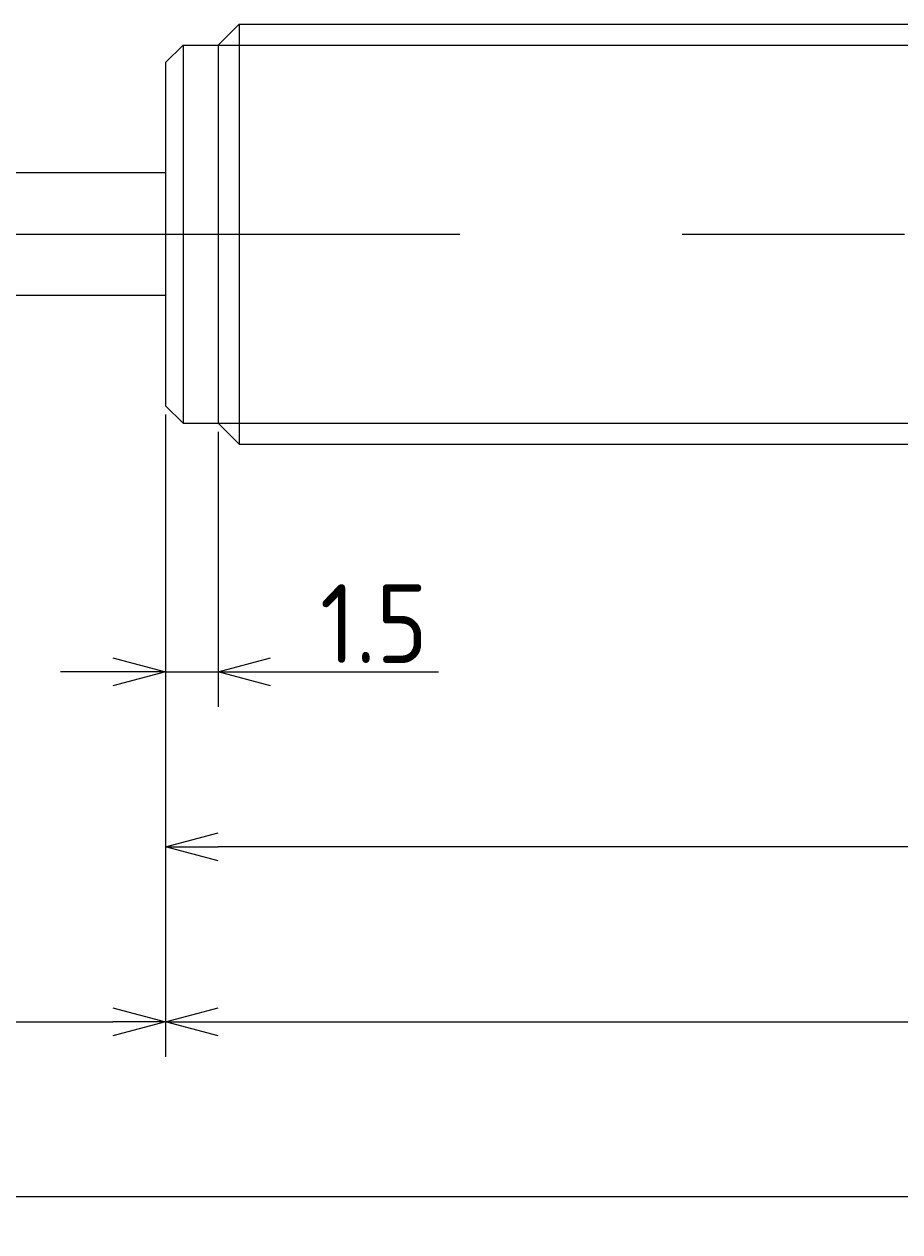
# Model space of a CAD drawing. Extents: x 138 to 294, y 142 to 182.
# Tile 3 of 4: x 218 to 243, y 142 to 176. Entities that reach past the tile are written whole.
import ezdxf

# ---------------------------------------------------------------- set-up
doc = ezdxf.new("R2010")
doc.units = 0
doc.linetypes.add('CENTER', pattern=[50.8, 31.75, -6.35, 6.35, -6.35])
doc.layers.get('0').update_dxf_attribs({"linetype": 'CONTINUOUS'})
doc.layers.get('DEFPOINTS').update_dxf_attribs({"linetype": 'CONTINUOUS'})
for name, color, linetype in [('図形', 7, 'CONTINUOUS'), ('図枠', 7, 'CONTINUOUS'), ('寸法_文字', 3, 'CONTINUOUS')]:
    doc.layers.add(name, color=color, linetype=linetype)
doc.layers.get('0').off()
doc.styles.add('DIMENSION', font='isocp.shx', dxfattribs={"bigfont": 'bigfont.shx'})
doc.dimstyles.get("Standard").update_dxf_attribs({"dimtxt": 0.18, "dimasz": 0.18, "dimexe": 0.18, "dimexo": 0.0625, "dimgap": 0.09, "dimtad": 0, "dimtih": 1, "dimtoh": 1, "dimzin": 0, "dimcen": 0.09, "dimazin": 3, "dimtfac": 1, "dimtofl": 0, "dimtmove": 0, "dimatfit": 3})

# ---------------------------------------------------------------- blocks, each defined once
blk = doc.blocks.new('_OPEN30')
at = {"color": 0, "linetype": 'BYBLOCK'}
for p, q in [((-1, 0.268), (0, 0)), ((0, 0), (-1, -0.268)), ((0, 0), (-1, 0))]:
    blk.add_line(p, q, dxfattribs=at)
blk = doc.blocks.new('*U41')
at = {"layer": '寸法_文字', "color": 3, "style": 'DIMENSION'}
blk.add_text('14', height=2.25, dxfattribs=at).set_placement((214.0375, 147.75))
blk = doc.blocks.new('*D16')
at = {"layer": 'DEFPOINTS', "color": 0}
for p in [(208.5, 166), (222.5, 165.1), (222.5, 147.5)]:
    blk.add_point(p, dxfattribs=at)
at = {"layer": '寸法_文字', "color": 3}
for p, q in [((208.5, 165.75), (208.5, 146.5)), ((222.5, 164.85), (222.5, 146.5)), ((210, 147.5), (221, 147.5))]:
    blk.add_line(p, q, dxfattribs=at)
at = {"layer": '図枠'}
blk.add_blockref('*U41', (0, 0), dxfattribs=at)
at = {"layer": '寸法_文字', "color": 3, "xscale": 1.5, "yscale": 1.5, "zscale": 1.5, "rotation": 180}
blk.add_blockref('_OPEN30', (208.5, 147.5), dxfattribs=at)
at = {"layer": '寸法_文字', "color": 3, "xscale": 1.5, "yscale": 1.5, "zscale": 1.5}
blk.add_blockref('_OPEN30', (222.5, 147.5), dxfattribs=at)
blk = doc.blocks.new('*U43')
at = {"layer": '寸法_文字', "color": 3, "style": 'DIMENSION'}
blk.add_text('70', height=2.25, dxfattribs=at).set_placement((255.924, 147.75))
blk = doc.blocks.new('*D17')
at = {"layer": 'DEFPOINTS', "color": 0}
for p in [(222.5, 165.1), (292.5, 164.7), (292.5, 147.5)]:
    blk.add_point(p, dxfattribs=at)
at = {"layer": '寸法_文字', "color": 3}
for p, q in [((222.5, 164.85), (222.5, 146.5)), ((292.5, 164.45), (292.5, 146.5)), ((224, 147.5), (291, 147.5))]:
    blk.add_line(p, q, dxfattribs=at)
at = {"layer": '図枠'}
blk.add_blockref('*U43', (0, 0), dxfattribs=at)
at = {"layer": '寸法_文字', "color": 3, "xscale": 1.5, "yscale": 1.5, "zscale": 1.5, "rotation": 180}
blk.add_blockref('_OPEN30', (222.5, 147.5), dxfattribs=at)
at = {"layer": '寸法_文字', "color": 3, "xscale": 1.5, "yscale": 1.5, "zscale": 1.5}
blk.add_blockref('_OPEN30', (292.5, 147.5), dxfattribs=at)
blk = doc.blocks.new('*U49')
at = {"layer": '寸法_文字', "color": 3, "style": 'DIMENSION'}
blk.add_text('(59.5)', height=2.25, dxfattribs=at).set_placement((248.646, 152.862))
blk = doc.blocks.new('*D20')
at = {"layer": 'DEFPOINTS', "color": 0}
for p in [(222.5, 165.1), (282, 164.7), (222.5, 152.5)]:
    blk.add_point(p, dxfattribs=at)
at = {"layer": '寸法_文字', "color": 3}
for p, q in [((222.5, 164.85), (222.5, 151.5)), ((282, 164.45), (282, 151.5)), ((280.5, 152.5), (224, 152.5))]:
    blk.add_line(p, q, dxfattribs=at)
at = {"layer": '図枠'}
blk.add_blockref('*U49', (0, 0), dxfattribs=at)
at = {"layer": '寸法_文字', "color": 3, "xscale": 1.5, "yscale": 1.5, "zscale": 1.5, "rotation": 180}
blk.add_blockref('_OPEN30', (222.5, 152.5), dxfattribs=at)
at = {"layer": '寸法_文字', "color": 3, "xscale": 1.5, "yscale": 1.5, "zscale": 1.5}
blk.add_blockref('_OPEN30', (282, 152.5), dxfattribs=at)
blk = doc.blocks.new('*U50')
at = {"layer": '寸法_文字', "color": 3, "style": 'DIMENSION'}
blk.add_text('(92)', height=2.25, dxfattribs=at).set_placement((244.021, 142.862))
blk = doc.blocks.new('*D21')
at = {"layer": 'DEFPOINTS', "color": 0}
for p in [(200.5, 168.5), (292.5, 164.7), (200.5, 142.5)]:
    blk.add_point(p, dxfattribs=at)
at = {"layer": '寸法_文字', "color": 3}
for p, q in [((200.5, 168.25), (200.5, 141.5)), ((292.5, 164.45), (292.5, 141.5)), ((291, 142.5), (202, 142.5))]:
    blk.add_line(p, q, dxfattribs=at)
at = {"layer": '図枠'}
blk.add_blockref('*U50', (0, 0), dxfattribs=at)
at = {"layer": '寸法_文字', "color": 3, "xscale": 1.5, "yscale": 1.5, "zscale": 1.5, "rotation": 180}
blk.add_blockref('_OPEN30', (200.5, 142.5), dxfattribs=at)
at = {"layer": '寸法_文字', "color": 3, "xscale": 1.5, "yscale": 1.5, "zscale": 1.5}
blk.add_blockref('_OPEN30', (292.5, 142.5), dxfattribs=at)
blk = doc.blocks.new('*U44')
at = {"layer": '寸法_文字', "color": 3, "style": 'DIMENSION'}
blk.add_text('1.5', height=2.25, dxfattribs=at).set_placement((226.9125, 157.75))
blk = doc.blocks.new('*D22')
at = {"layer": 'DEFPOINTS', "color": 0}
for p in [(222.5, 165.1), (224, 164.6), (224, 157.5)]:
    blk.add_point(p, dxfattribs=at)
at = {"layer": '寸法_文字', "color": 3}
for p, q in [((222.5, 164.85), (222.5, 156.5)), ((224, 164.35), (224, 156.5)), ((221, 157.5), (219.5, 157.5)), ((222.5, 157.5), (224, 157.5)), ((225.5, 157.5), (230.293, 157.5))]:
    blk.add_line(p, q, dxfattribs=at)
at = {"layer": '図枠'}
blk.add_blockref('*U44', (0, 0), dxfattribs=at)
at = {"layer": '寸法_文字', "color": 3, "xscale": 1.5, "yscale": 1.5, "zscale": 1.5}
blk.add_blockref('_OPEN30', (222.5, 157.5), dxfattribs=at)
at = {"layer": '寸法_文字', "color": 3, "xscale": 1.5, "yscale": 1.5, "zscale": 1.5, "rotation": 180}
blk.add_blockref('_OPEN30', (224, 157.5), dxfattribs=at)

msp = doc.modelspace()

# ---------------------------------------------------------------- linework, layer by layer
at = {"layer": '図形'}
for p, q in [((224, 175.4), (224.6, 176)), ((224.6, 176), (281.4, 176)), ((224.6, 176), (224.6, 164)), ((222.5, 174.9), (223, 175.4)), ((223, 175.4), (223, 164.6)), ((223, 175.4), (224, 175.4)), ((224, 175.4), (224, 164.6)), ((222.5, 174.9), (222.5, 165.1)), ((222.5, 171.75), (208.5, 171.75)), ((222.5, 168.25), (208.5, 168.25)), ((222.5, 165.1), (223, 164.6)), ((223, 164.6), (224, 164.6)), ((224, 164.6), (224.6, 164)), ((224.604, 164), (281.4, 164))]:
    msp.add_line(p, q, dxfattribs=at)
at = {"layer": '図形', "color": 3}
for p, q in [((224, 175.4), (282, 175.4)), ((224, 164.6), (282, 164.6))]:
    msp.add_line(p, q, dxfattribs=at)
at = {"layer": '図形', "color": 3, "linetype": 'CENTER'}
msp.add_line((199.157, 170), (294.5, 170), dxfattribs=at)

# ---------------------------------------------------------------- dimensions: what is measured, and where the dimension line sits
at = {"layer": '寸法_文字'}
for base, p1, p2, picture, middle in [((200.5, 142.5), (292.5, 164.7), (200.5, 168.5), '*D21', (246.5, 142.5)), ((222.5, 152.5), (282, 164.7), (222.5, 165.1), '*D20', (252.25, 152.5))]:
    dim = msp.add_linear_dim(base=base, p1=p1, p2=p2, text='(<>)', dimstyle='Standard', override={"dimscale": 0.5}, dxfattribs=at)
    dim.commit()
    dim.dimension.update_dxf_attribs({"geometry": picture, "text_midpoint": middle, "dimtype": 128})
for base, p1, p2, picture, middle in [((222.5, 147.5), (208.5, 166), (222.5, 165.1), '*D16', (215.5, 147.5)), ((224, 157.5), (222.5, 165.1), (224, 164.6), '*D22', (228.647, 157.5)), ((292.5, 147.5), (222.5, 165.1), (292.5, 164.7), '*D17', (257.5, 147.5))]:
    dim = msp.add_linear_dim(base=base, p1=p1, p2=p2, dimstyle='Standard', override={"dimscale": 0.5}, dxfattribs=at)
    dim.commit()
    dim.dimension.update_dxf_attribs({"geometry": picture, "text_midpoint": middle, "dimtype": 128})

doc.saveas('drawing.dxf')
